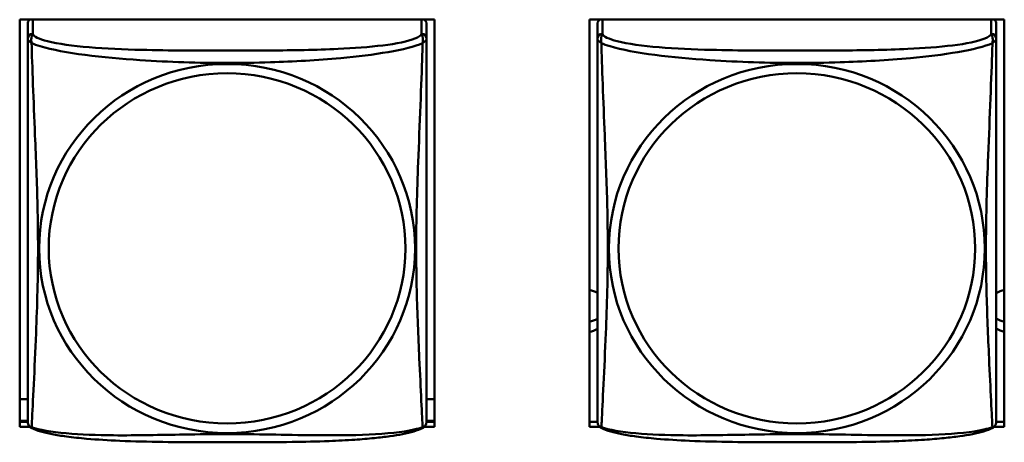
# Model space of a CAD drawing. Header units: inches. Extents: x 0.8 to 72.9, y -5.1 to 48.7.
# Tile 169 of 237: x 55.147 to 56.314, y 14.569 to 15.069. Entities that reach past the tile are written whole.
import ezdxf

# ---------------------------------------------------------------- set-up
doc = ezdxf.new("R2010")
doc.units = ezdxf.units.IN
doc.header["$MEASUREMENT"] = 0
doc.layers.add('Visible Edges(ROSSANSI)', color=7, linetype='Continuous', lineweight=50)
doc.layers.add('Visible Tangent Edges(ROSSANSI)', color=7, linetype='Continuous', lineweight=50)

msp = doc.modelspace()

# ---------------------------------------------------------------- linework, layer by layer
at = {"layer": 'Visible Edges(ROSSANSI)'}
for p, q in [((55.1471, 14.5869), (55.1471, 15.0695)), ((55.1471, 15.0695), (55.6386, 15.0695)), ((55.1566, 15.0647), (55.1566, 15.047)), ((55.6291, 15.047), (55.6291, 15.0647)), ((55.6386, 15.0695), (55.6386, 14.5869)), ((55.8221, 14.5869), (55.8221, 15.0695)), ((55.8221, 15.0695), (56.3136, 15.0695)), ((55.8316, 15.0647), (55.8316, 15.047)), ((56.3041, 15.047), (56.3041, 15.0647)), ((56.3136, 15.0695), (56.3136, 14.5869)), ((55.1566, 14.6199), (55.1471, 14.6199)), ((55.6386, 14.6199), (55.6291, 14.6199)), ((55.1566, 14.5943), (55.1471, 14.5943)), ((55.1471, 14.593), (55.1567, 14.593)), ((55.629, 14.593), (55.6386, 14.593)), ((55.6386, 14.5943), (55.6291, 14.5943)), ((55.8221, 14.593), (55.8317, 14.593)), ((56.304, 14.593), (56.3136, 14.593)), ((55.1594, 14.5869), (55.1471, 14.5869)), ((55.6386, 14.5869), (55.6263, 14.5869)), ((55.8344, 14.5869), (55.8221, 14.5869)), ((56.3136, 14.5869), (56.3013, 14.5869))]:
    msp.add_line(p, q, dxfattribs=at)
for centre, start, end in [((55.1704, 14.594), 180, 189.1496), ((55.6153, 14.594), 350.8504, 360), ((55.8454, 14.594), 180, 189.1496), ((56.2903, 14.594), 350.8504, 360)]:
    msp.add_arc(centre, 0.0138, start, end, dxfattribs=at)
for centre, major_axis, start_param, end_param in [((55.1625, 15.0647), (-0.00591, 0), 5.309116, 6.283185), ((55.6232, 15.0647), (0.00591, 0), 0, 0.974069), ((55.8375, 15.0647), (-0.00591, 0), 5.309116, 6.283185), ((56.2982, 15.0647), (0.00591, 0), 0, 0.974069), ((55.8181, 14.7244), (0.0255, 0), 1.012755, 1.414242), ((56.3181, 14.7244), (0.0255, 0), 1.749315, 2.154575), ((55.8181, 14.7364), (0.0255, 0), 4.868944, 5.27043), ((56.3181, 14.7364), (0.0255, 0), 4.12861, 4.533871), ((55.8181, 14.7244), (-0.0255, 0), 1.727351, 2.128837), ((56.3181, 14.7244), (-0.0255, 0), 0.987017, 1.392278)]:
    msp.add_ellipse(centre, major_axis=major_axis, ratio=0.981793, start_param=start_param, end_param=end_param, dxfattribs=at)
for points, knots in [([(55.1566, 15.047), (55.1566, 15.0444), (55.1566, 15.0398), (55.1566, 15.0337), (55.1566, 15.0224), (55.1566, 15.006), (55.1566, 14.9882), (55.1566, 14.9703), (55.1566, 14.9511), (55.1566, 14.932), (55.1566, 14.9048), (55.1566, 14.8776), (55.1566, 14.8509), (55.1566, 14.8342), (55.1566, 14.8175), (55.1566, 14.8009), (55.1566, 14.7677), (55.1566, 14.7345), (55.1566, 14.7023), (55.1566, 14.6621), (55.1566, 14.6217), (55.1566, 14.603), (55.1566, 14.5973), (55.1566, 14.5941), (55.1566, 14.594)], [0.325731, 0.325731, 0.325731, 0.325731, 0.404774, 0.404774, 0.404774, 0.550532, 0.550532, 0.550532, 0.69629, 0.69629, 0.69629, 0.902598, 0.902598, 0.902598, 1.03154, 1.03154, 1.03154, 1.289425, 1.289425, 1.289425, 1.610774, 1.610774, 1.610774, 1.710218, 1.710218, 1.710218, 1.710218]), ([(55.6291, 14.594), (55.6291, 14.594), (55.6291, 14.5949), (55.6291, 14.5966), (55.6291, 14.6012), (55.6291, 14.6122), (55.6291, 14.626), (55.6291, 14.6398), (55.6291, 14.6564), (55.6291, 14.6738), (55.6291, 14.6984), (55.6291, 14.7248), (55.6291, 14.7512), (55.6291, 14.7677), (55.6291, 14.7843), (55.6291, 14.8009), (55.6291, 14.8341), (55.6291, 14.8674), (55.6291, 14.9014), (55.6291, 14.9437), (55.6291, 14.9895), (55.6291, 15.0211), (55.6291, 15.0335), (55.6291, 15.0429), (55.6291, 15.047)], [0.352862, 0.352862, 0.352862, 0.352862, 0.404774, 0.404774, 0.404774, 0.550532, 0.550532, 0.550532, 0.69629, 0.69629, 0.69629, 0.902598, 0.902598, 0.902598, 1.03154, 1.03154, 1.03154, 1.289425, 1.289425, 1.289425, 1.610774, 1.610774, 1.610774, 1.73735, 1.73735, 1.73735, 1.73735]), ([(55.8316, 15.047), (55.8316, 15.0444), (55.8316, 15.0398), (55.8316, 15.0337), (55.8316, 15.0224), (55.8316, 15.006), (55.8316, 14.9882), (55.8316, 14.9703), (55.8316, 14.9511), (55.8316, 14.932), (55.8316, 14.9048), (55.8316, 14.8776), (55.8316, 14.8509), (55.8316, 14.8342), (55.8316, 14.8175), (55.8316, 14.8009), (55.8316, 14.7677), (55.8316, 14.7345), (55.8316, 14.7023), (55.8316, 14.6621), (55.8316, 14.6217), (55.8316, 14.603), (55.8316, 14.5973), (55.8316, 14.5941), (55.8316, 14.594)], [0.325731, 0.325731, 0.325731, 0.325731, 0.404774, 0.404774, 0.404774, 0.550532, 0.550532, 0.550532, 0.69629, 0.69629, 0.69629, 0.902598, 0.902598, 0.902598, 1.03154, 1.03154, 1.03154, 1.289425, 1.289425, 1.289425, 1.610774, 1.610774, 1.610774, 1.710218, 1.710218, 1.710218, 1.710218]), ([(56.3041, 14.594), (56.3041, 14.594), (56.3041, 14.5949), (56.3041, 14.5966), (56.3041, 14.6012), (56.3041, 14.6122), (56.3041, 14.626), (56.3041, 14.6398), (56.3041, 14.6564), (56.3041, 14.6738), (56.3041, 14.6984), (56.3041, 14.7248), (56.3041, 14.7512), (56.3041, 14.7677), (56.3041, 14.7843), (56.3041, 14.8009), (56.3041, 14.8341), (56.3041, 14.8674), (56.3041, 14.9014), (56.3041, 14.9437), (56.3041, 14.9895), (56.3041, 15.0211), (56.3041, 15.0335), (56.3041, 15.0429), (56.3041, 15.047)], [0.352862, 0.352862, 0.352862, 0.352862, 0.404774, 0.404774, 0.404774, 0.550532, 0.550532, 0.550532, 0.69629, 0.69629, 0.69629, 0.902598, 0.902598, 0.902598, 1.03154, 1.03154, 1.03154, 1.289425, 1.289425, 1.289425, 1.610774, 1.610774, 1.610774, 1.73735, 1.73735, 1.73735, 1.73735]), ([(55.1608, 14.5859), (55.1603, 14.5862), (55.1597, 14.5866), (55.1588, 14.5874), (55.1584, 14.5879), (55.1578, 14.5887), (55.1576, 14.5892), (55.1572, 14.59), (55.1571, 14.5904), (55.1569, 14.5912), (55.1568, 14.5915), (55.1568, 14.5918)], [0.02273771, 0.02273771, 0.02273771, 0.02273771, 0.02954865, 0.02954865, 0.03635958, 0.03635958, 0.04317052, 0.04317052, 0.04998146, 0.04998146, 0.0567924, 0.0567924, 0.0567924, 0.0567924]), ([(55.6249, 14.5859), (55.6215, 14.5841), (55.618, 14.5829), (55.61, 14.5804), (55.6055, 14.5794), (55.596, 14.5775), (55.591, 14.5767), (55.5799, 14.5751), (55.5737, 14.5744), (55.5598, 14.573), (55.552, 14.5723), (55.5342, 14.5712), (55.524, 14.5706), (55.4991, 14.5697), (55.4844, 14.5694), (55.4527, 14.5689), (55.4357, 14.5688), (55.4017, 14.5687), (55.3847, 14.5687), (55.3507, 14.5688), (55.3336, 14.5689), (55.2996, 14.5694), (55.2825, 14.5698), (55.2522, 14.5711), (55.2391, 14.5719), (55.2181, 14.5737), (55.2101, 14.5745), (55.1965, 14.5764), (55.1908, 14.5773), (55.1807, 14.5793), (55.1763, 14.5803), (55.168, 14.5827), (55.1643, 14.5841), (55.1608, 14.5859)], [-1.678204, -1.678204, -1.678204, -1.678204, -1.629815, -1.629815, -1.580861, -1.580861, -1.532583, -1.532583, -1.479316, -1.479316, -1.416961, -1.416961, -1.337799, -1.337799, -1.226353, -1.226353, -1.09702, -1.09702, -0.967687, -0.967687, -0.838354, -0.838354, -0.709022, -0.709022, -0.60577, -0.60577, -0.53827, -0.53827, -0.483941, -0.483941, -0.435529, -0.435529, -0.384876, -0.384876, -0.384876, -0.384876]), ([(55.6249, 14.5859), (55.6254, 14.5862), (55.6259, 14.5866), (55.6268, 14.5874), (55.6272, 14.5879), (55.6278, 14.5887), (55.6281, 14.5892), (55.6284, 14.59), (55.6286, 14.5904), (55.6288, 14.5912), (55.6288, 14.5915), (55.6289, 14.5918)], [0.02273771, 0.02273771, 0.02273771, 0.02273771, 0.02954865, 0.02954865, 0.03635958, 0.03635958, 0.04317052, 0.04317052, 0.04998146, 0.04998146, 0.0567924, 0.0567924, 0.0567924, 0.0567924]), ([(55.8358, 14.5859), (55.8353, 14.5862), (55.8347, 14.5866), (55.8338, 14.5874), (55.8334, 14.5879), (55.8328, 14.5887), (55.8326, 14.5892), (55.8322, 14.59), (55.8321, 14.5904), (55.8319, 14.5912), (55.8318, 14.5915), (55.8318, 14.5918)], [0.02273771, 0.02273771, 0.02273771, 0.02273771, 0.02954865, 0.02954865, 0.03635958, 0.03635958, 0.04317052, 0.04317052, 0.04998146, 0.04998146, 0.0567924, 0.0567924, 0.0567924, 0.0567924]), ([(56.2999, 14.5859), (56.2965, 14.5841), (56.293, 14.5829), (56.285, 14.5804), (56.2805, 14.5794), (56.271, 14.5775), (56.266, 14.5767), (56.2549, 14.5751), (56.2487, 14.5744), (56.2348, 14.573), (56.227, 14.5723), (56.2092, 14.5712), (56.199, 14.5706), (56.1741, 14.5697), (56.1594, 14.5694), (56.1277, 14.5689), (56.1107, 14.5688), (56.0767, 14.5687), (56.0597, 14.5687), (56.0257, 14.5688), (56.0086, 14.5689), (55.9746, 14.5694), (55.9575, 14.5698), (55.9272, 14.5711), (55.9141, 14.5719), (55.8931, 14.5737), (55.8851, 14.5745), (55.8715, 14.5764), (55.8658, 14.5773), (55.8557, 14.5793), (55.8513, 14.5803), (55.843, 14.5827), (55.8393, 14.5841), (55.8358, 14.5859)], [-1.678204, -1.678204, -1.678204, -1.678204, -1.629815, -1.629815, -1.580861, -1.580861, -1.532583, -1.532583, -1.479316, -1.479316, -1.416961, -1.416961, -1.337799, -1.337799, -1.226353, -1.226353, -1.09702, -1.09702, -0.967687, -0.967687, -0.838354, -0.838354, -0.709022, -0.709022, -0.60577, -0.60577, -0.53827, -0.53827, -0.483941, -0.483941, -0.435529, -0.435529, -0.384876, -0.384876, -0.384876, -0.384876]), ([(56.2999, 14.5859), (56.3004, 14.5862), (56.3009, 14.5866), (56.3018, 14.5874), (56.3022, 14.5879), (56.3028, 14.5887), (56.3031, 14.5892), (56.3034, 14.59), (56.3036, 14.5904), (56.3038, 14.5912), (56.3038, 14.5915), (56.3039, 14.5918)], [0.02273771, 0.02273771, 0.02273771, 0.02273771, 0.02954865, 0.02954865, 0.03635958, 0.03635958, 0.04317052, 0.04317052, 0.04998146, 0.04998146, 0.0567924, 0.0567924, 0.0567924, 0.0567924])]:
    msp.add_open_spline(points, degree=3, knots=knots, dxfattribs=at)
at = {"layer": 'Visible Tangent Edges(ROSSANSI)'}
for p, q in [((55.1625, 15.0528), (55.1625, 15.0695)), ((55.6232, 15.0695), (55.6232, 15.0528)), ((55.8375, 15.0528), (55.8375, 15.0695)), ((56.2982, 15.0695), (56.2982, 15.0528))]:
    msp.add_line(p, q, dxfattribs=at)
for centre, major_axis, start_param, end_param in [((55.1625, 15.047), (-0.00591, 0), 4.712389, 6.283185), ((55.6232, 15.047), (0.00591, 0), 0, 1.570796), ((55.8375, 15.047), (-0.00591, 0), 4.712389, 6.283185), ((56.2982, 15.047), (0.00591, 0), 0, 1.570796)]:
    msp.add_ellipse(centre, major_axis=major_axis, ratio=0.981793, start_param=start_param, end_param=end_param, dxfattribs=at)
for centre, major_axis in [((55.3928, 14.7983), (-0.2227, 0)), ((56.0678, 14.7983), (-0.2227, 0)), ((55.3928, 14.7985), (-0.2113, 0)), ((56.0678, 14.7985), (-0.2113, 0))]:
    msp.add_ellipse(centre, major_axis=major_axis, ratio=0.981793, dxfattribs=at)
for points, knots in [([(55.1612, 15.0417), (55.1609, 15.0428), (55.1608, 15.0439), (55.1608, 15.0458), (55.1608, 15.0467), (55.161, 15.048), (55.1611, 15.0485), (55.1612, 15.0491), (55.1613, 15.0493), (55.1615, 15.0498), (55.1616, 15.0501), (55.1618, 15.0508), (55.162, 15.0512), (55.1623, 15.052), (55.1624, 15.0524), (55.1625, 15.0528)], [-0.00026741, -0.00026741, -0.00026741, -0.00026741, 0.01456352, 0.01456352, 0.03151317, 0.03151317, 0.04210669, 0.04210669, 0.04740346, 0.04740346, 0.05587828, 0.05587828, 0.06943799, 0.06943799, 0.0844808, 0.0844808, 0.0844808, 0.0844808]), ([(55.6232, 15.0528), (55.6226, 15.0508), (55.6198, 15.0488), (55.6154, 15.047), (55.6073, 15.0437), (55.5934, 15.041), (55.5773, 15.039), (55.5611, 15.037), (55.5429, 15.0357), (55.5243, 15.0348), (55.498, 15.0336), (55.4707, 15.0332), (55.4436, 15.033), (55.4267, 15.0329), (55.4098, 15.0328), (55.3928, 15.0328), (55.359, 15.0328), (55.3251, 15.0329), (55.2914, 15.0337), (55.2494, 15.0348), (55.2055, 15.0375), (55.1799, 15.044), (55.1699, 15.0465), (55.1635, 15.0496), (55.1625, 15.0528)], [0.325731, 0.325731, 0.325731, 0.325731, 0.404774, 0.404774, 0.404774, 0.550532, 0.550532, 0.550532, 0.69629, 0.69629, 0.69629, 0.902598, 0.902598, 0.902598, 1.03154, 1.03154, 1.03154, 1.289425, 1.289425, 1.289425, 1.610774, 1.610774, 1.610774, 1.73735, 1.73735, 1.73735, 1.73735]), ([(55.6232, 15.0528), (55.6232, 15.0524), (55.6234, 15.052), (55.6237, 15.0512), (55.6238, 15.0508), (55.6241, 15.0501), (55.6242, 15.0498), (55.6244, 15.0493), (55.6244, 15.0491), (55.6246, 15.0485), (55.6247, 15.048), (55.6249, 15.0467), (55.6249, 15.0458), (55.6248, 15.0439), (55.6247, 15.0428), (55.6245, 15.0417)], [-0.0844808, -0.0844808, -0.0844808, -0.0844808, -0.06943799, -0.06943799, -0.05587828, -0.05587828, -0.04740346, -0.04740346, -0.04210669, -0.04210669, -0.03151317, -0.03151317, -0.01456352, -0.01456352, 0.00026741, 0.00026741, 0.00026741, 0.00026741]), ([(55.8362, 15.0417), (55.8359, 15.0428), (55.8358, 15.0439), (55.8358, 15.0458), (55.8358, 15.0467), (55.836, 15.048), (55.8361, 15.0485), (55.8362, 15.0491), (55.8363, 15.0493), (55.8365, 15.0498), (55.8366, 15.0501), (55.8368, 15.0508), (55.837, 15.0512), (55.8373, 15.052), (55.8374, 15.0524), (55.8375, 15.0528)], [-0.00026741, -0.00026741, -0.00026741, -0.00026741, 0.01456352, 0.01456352, 0.03151317, 0.03151317, 0.04210669, 0.04210669, 0.04740346, 0.04740346, 0.05587828, 0.05587828, 0.06943799, 0.06943799, 0.0844808, 0.0844808, 0.0844808, 0.0844808]), ([(56.2982, 15.0528), (56.2976, 15.0508), (56.2948, 15.0488), (56.2904, 15.047), (56.2823, 15.0437), (56.2684, 15.041), (56.2523, 15.039), (56.2361, 15.037), (56.2179, 15.0357), (56.1993, 15.0348), (56.173, 15.0336), (56.1457, 15.0332), (56.1186, 15.033), (56.1017, 15.0329), (56.0848, 15.0328), (56.0678, 15.0328), (56.034, 15.0328), (56.0001, 15.0329), (55.9664, 15.0337), (55.9244, 15.0348), (55.8805, 15.0375), (55.8549, 15.044), (55.8449, 15.0465), (55.8385, 15.0496), (55.8375, 15.0528)], [0.325731, 0.325731, 0.325731, 0.325731, 0.404774, 0.404774, 0.404774, 0.550532, 0.550532, 0.550532, 0.69629, 0.69629, 0.69629, 0.902598, 0.902598, 0.902598, 1.03154, 1.03154, 1.03154, 1.289425, 1.289425, 1.289425, 1.610774, 1.610774, 1.610774, 1.73735, 1.73735, 1.73735, 1.73735]), ([(56.2982, 15.0528), (56.2982, 15.0524), (56.2984, 15.052), (56.2987, 15.0512), (56.2988, 15.0508), (56.2991, 15.0501), (56.2992, 15.0498), (56.2994, 15.0493), (56.2994, 15.0491), (56.2996, 15.0485), (56.2997, 15.048), (56.2999, 15.0467), (56.2999, 15.0458), (56.2998, 15.0439), (56.2997, 15.0428), (56.2995, 15.0417)], [-0.0844808, -0.0844808, -0.0844808, -0.0844808, -0.06943799, -0.06943799, -0.05587828, -0.05587828, -0.04740346, -0.04740346, -0.04210669, -0.04210669, -0.03151317, -0.03151317, -0.01456352, -0.01456352, 0.00026741, 0.00026741, 0.00026741, 0.00026741]), ([(55.1566, 15.047), (55.1566, 15.0467), (55.1566, 15.0464), (55.1567, 15.046), (55.1567, 15.0458), (55.1569, 15.0455), (55.1569, 15.0454), (55.1571, 15.0452), (55.1571, 15.0451), (55.1574, 15.0449), (55.1575, 15.0447), (55.1581, 15.0441), (55.1586, 15.0437), (55.1598, 15.0428), (55.1604, 15.0423), (55.1612, 15.0417)], [-0.0844808, -0.0844808, -0.0844808, -0.0844808, -0.06943799, -0.06943799, -0.05587828, -0.05587828, -0.04740346, -0.04740346, -0.04210669, -0.04210669, -0.03151317, -0.03151317, -0.01456352, -0.01456352, 0.00026741, 0.00026741, 0.00026741, 0.00026741]), ([(55.1612, 14.5868), (55.1613, 14.5884), (55.1614, 14.5907), (55.1616, 14.5935), (55.1626, 14.6134), (55.1648, 14.6565), (55.1665, 14.698), (55.1678, 14.7313), (55.1688, 14.7648), (55.1688, 14.7983), (55.1688, 14.815), (55.1686, 14.8318), (55.1682, 14.8488), (55.1675, 14.876), (55.1664, 14.9041), (55.1652, 14.9326), (55.1644, 14.9528), (55.1635, 14.9733), (55.1628, 14.9925), (55.1621, 15.0116), (55.1615, 15.0294), (55.1612, 15.0417)], [-1.657319, -1.657319, -1.657319, -1.657319, -1.610774, -1.610774, -1.610774, -1.289425, -1.289425, -1.289425, -1.03154, -1.03154, -1.03154, -0.902598, -0.902598, -0.902598, -0.69629, -0.69629, -0.69629, -0.550532, -0.550532, -0.550532, -0.405761, -0.405761, -0.405761, -0.405761]), ([(55.1612, 15.0417), (55.164, 15.0404), (55.1675, 15.0391), (55.1715, 15.0379), (55.1991, 15.0296), (55.2461, 15.0245), (55.2896, 15.0216), (55.3246, 15.0192), (55.3588, 15.0182), (55.3928, 15.0182), (55.4099, 15.0182), (55.4269, 15.0185), (55.4441, 15.019), (55.4716, 15.0199), (55.4997, 15.0215), (55.5274, 15.024), (55.5469, 15.0258), (55.5663, 15.0281), (55.5836, 15.0311), (55.6007, 15.034), (55.6157, 15.0377), (55.6245, 15.0417)], [-1.657319, -1.657319, -1.657319, -1.657319, -1.610774, -1.610774, -1.610774, -1.289425, -1.289425, -1.289425, -1.03154, -1.03154, -1.03154, -0.902598, -0.902598, -0.902598, -0.69629, -0.69629, -0.69629, -0.550532, -0.550532, -0.550532, -0.405761, -0.405761, -0.405761, -0.405761]), ([(55.6245, 15.0417), (55.6244, 15.0377), (55.6243, 15.0332), (55.6241, 15.0282), (55.623, 14.9938), (55.6209, 14.9446), (55.6192, 14.9006), (55.6178, 14.8654), (55.6168, 14.8318), (55.6168, 14.7983), (55.6168, 14.7816), (55.6171, 14.7649), (55.6175, 14.7481), (55.6182, 14.7214), (55.6193, 14.6942), (55.6205, 14.6684), (55.6213, 14.6502), (55.6222, 14.6327), (55.6229, 14.618), (55.6236, 14.6034), (55.6242, 14.5918), (55.6245, 14.5868)], [-1.657319, -1.657319, -1.657319, -1.657319, -1.610774, -1.610774, -1.610774, -1.289425, -1.289425, -1.289425, -1.03154, -1.03154, -1.03154, -0.902598, -0.902598, -0.902598, -0.69629, -0.69629, -0.69629, -0.550532, -0.550532, -0.550532, -0.405761, -0.405761, -0.405761, -0.405761]), ([(55.6245, 15.0417), (55.6253, 15.0423), (55.6259, 15.0428), (55.6271, 15.0437), (55.6275, 15.0441), (55.6281, 15.0447), (55.6283, 15.0449), (55.6285, 15.0451), (55.6286, 15.0452), (55.6287, 15.0454), (55.6288, 15.0455), (55.629, 15.0458), (55.629, 15.046), (55.6291, 15.0464), (55.6291, 15.0467), (55.6291, 15.047)], [-0.00026741, -0.00026741, -0.00026741, -0.00026741, 0.01456352, 0.01456352, 0.03151317, 0.03151317, 0.04210669, 0.04210669, 0.04740346, 0.04740346, 0.05587828, 0.05587828, 0.06943799, 0.06943799, 0.0844808, 0.0844808, 0.0844808, 0.0844808]), ([(55.8316, 15.047), (55.8316, 15.0467), (55.8316, 15.0464), (55.8317, 15.046), (55.8317, 15.0458), (55.8319, 15.0455), (55.8319, 15.0454), (55.8321, 15.0452), (55.8321, 15.0451), (55.8324, 15.0449), (55.8325, 15.0447), (55.8331, 15.0441), (55.8336, 15.0437), (55.8348, 15.0428), (55.8354, 15.0423), (55.8362, 15.0417)], [-0.0844808, -0.0844808, -0.0844808, -0.0844808, -0.06943799, -0.06943799, -0.05587828, -0.05587828, -0.04740346, -0.04740346, -0.04210669, -0.04210669, -0.03151317, -0.03151317, -0.01456352, -0.01456352, 0.00026741, 0.00026741, 0.00026741, 0.00026741]), ([(55.8362, 14.5868), (55.8363, 14.5884), (55.8364, 14.5907), (55.8366, 14.5935), (55.8376, 14.6134), (55.8398, 14.6565), (55.8415, 14.698), (55.8428, 14.7313), (55.8438, 14.7648), (55.8438, 14.7983), (55.8438, 14.815), (55.8436, 14.8318), (55.8432, 14.8488), (55.8425, 14.876), (55.8414, 14.9041), (55.8402, 14.9326), (55.8394, 14.9528), (55.8385, 14.9733), (55.8378, 14.9925), (55.8371, 15.0116), (55.8365, 15.0294), (55.8362, 15.0417)], [-1.657319, -1.657319, -1.657319, -1.657319, -1.610774, -1.610774, -1.610774, -1.289425, -1.289425, -1.289425, -1.03154, -1.03154, -1.03154, -0.902598, -0.902598, -0.902598, -0.69629, -0.69629, -0.69629, -0.550532, -0.550532, -0.550532, -0.405761, -0.405761, -0.405761, -0.405761]), ([(55.8362, 15.0417), (55.839, 15.0404), (55.8425, 15.0391), (55.8465, 15.0379), (55.8741, 15.0296), (55.9211, 15.0245), (55.9646, 15.0216), (55.9996, 15.0192), (56.0338, 15.0182), (56.0678, 15.0182), (56.0849, 15.0182), (56.1019, 15.0185), (56.1191, 15.019), (56.1466, 15.0199), (56.1747, 15.0215), (56.2024, 15.024), (56.2219, 15.0258), (56.2413, 15.0281), (56.2586, 15.0311), (56.2757, 15.034), (56.2907, 15.0377), (56.2995, 15.0417)], [-1.657319, -1.657319, -1.657319, -1.657319, -1.610774, -1.610774, -1.610774, -1.289425, -1.289425, -1.289425, -1.03154, -1.03154, -1.03154, -0.902598, -0.902598, -0.902598, -0.69629, -0.69629, -0.69629, -0.550532, -0.550532, -0.550532, -0.405761, -0.405761, -0.405761, -0.405761]), ([(56.2995, 15.0417), (56.2994, 15.0377), (56.2993, 15.0332), (56.2991, 15.0282), (56.298, 14.9938), (56.2959, 14.9446), (56.2942, 14.9006), (56.2928, 14.8654), (56.2918, 14.8318), (56.2918, 14.7983), (56.2918, 14.7816), (56.2921, 14.7649), (56.2925, 14.7481), (56.2932, 14.7214), (56.2943, 14.6942), (56.2955, 14.6684), (56.2963, 14.6502), (56.2972, 14.6327), (56.2979, 14.618), (56.2986, 14.6034), (56.2992, 14.5918), (56.2995, 14.5868)], [-1.657319, -1.657319, -1.657319, -1.657319, -1.610774, -1.610774, -1.610774, -1.289425, -1.289425, -1.289425, -1.03154, -1.03154, -1.03154, -0.902598, -0.902598, -0.902598, -0.69629, -0.69629, -0.69629, -0.550532, -0.550532, -0.550532, -0.405761, -0.405761, -0.405761, -0.405761]), ([(56.2995, 15.0417), (56.3003, 15.0423), (56.3009, 15.0428), (56.3021, 15.0437), (56.3025, 15.0441), (56.3031, 15.0447), (56.3033, 15.0449), (56.3035, 15.0451), (56.3036, 15.0452), (56.3037, 15.0454), (56.3038, 15.0455), (56.304, 15.0458), (56.304, 15.046), (56.3041, 15.0464), (56.3041, 15.0467), (56.3041, 15.047)], [-0.00026741, -0.00026741, -0.00026741, -0.00026741, 0.01456352, 0.01456352, 0.03151317, 0.03151317, 0.04210669, 0.04210669, 0.04740346, 0.04740346, 0.05587828, 0.05587828, 0.06943799, 0.06943799, 0.0844808, 0.0844808, 0.0844808, 0.0844808]), ([(55.1612, 14.5868), (55.1604, 14.5869), (55.1598, 14.5872), (55.1586, 14.588), (55.1581, 14.5885), (55.1575, 14.5894), (55.1574, 14.5898), (55.1571, 14.5904), (55.1571, 14.5906), (55.1569, 14.5911), (55.1569, 14.5914), (55.1568, 14.5918), (55.1568, 14.5918), (55.1568, 14.5918)], [-0.00026741, -0.00026741, -0.00026741, -0.00026741, 0.01456352, 0.01456352, 0.03151317, 0.03151317, 0.04210669, 0.04210669, 0.04740346, 0.04740346, 0.05587828, 0.05587828, 0.0567924, 0.0567924, 0.0567924, 0.0567924]), ([(55.1608, 14.5859), (55.1608, 14.5859), (55.1608, 14.586), (55.1608, 14.5862), (55.1609, 14.5864), (55.1612, 14.5868)], [-0.02273771, -0.02273771, -0.02273771, -0.02273771, -0.01456352, -0.01456352, 0.00026741, 0.00026741, 0.00026741, 0.00026741]), ([(55.6245, 14.5868), (55.6217, 14.5857), (55.6182, 14.5847), (55.6142, 14.5838), (55.5866, 14.5776), (55.5395, 14.5766), (55.496, 14.5771), (55.4611, 14.5775), (55.4269, 14.5784), (55.3928, 14.5784), (55.3758, 14.5784), (55.3588, 14.5782), (55.3416, 14.5779), (55.3141, 14.5775), (55.286, 14.5768), (55.2583, 14.577), (55.2387, 14.5772), (55.2194, 14.5779), (55.2021, 14.5794), (55.1849, 14.5809), (55.17, 14.5834), (55.1612, 14.5868)], [-1.657319, -1.657319, -1.657319, -1.657319, -1.610774, -1.610774, -1.610774, -1.289425, -1.289425, -1.289425, -1.03154, -1.03154, -1.03154, -0.902598, -0.902598, -0.902598, -0.69629, -0.69629, -0.69629, -0.550532, -0.550532, -0.550532, -0.405761, -0.405761, -0.405761, -0.405761]), ([(55.6289, 14.5918), (55.6289, 14.5918), (55.6289, 14.5918), (55.6288, 14.5914), (55.6287, 14.5911), (55.6286, 14.5906), (55.6285, 14.5904), (55.6283, 14.5898), (55.6281, 14.5894), (55.6275, 14.5885), (55.6271, 14.588), (55.6259, 14.5872), (55.6253, 14.5869), (55.6245, 14.5868)], [-0.0567924, -0.0567924, -0.0567924, -0.0567924, -0.05587828, -0.05587828, -0.04740346, -0.04740346, -0.04210669, -0.04210669, -0.03151317, -0.03151317, -0.01456352, -0.01456352, 0.00026741, 0.00026741, 0.00026741, 0.00026741]), ([(55.6245, 14.5868), (55.6247, 14.5864), (55.6248, 14.5862), (55.6249, 14.586), (55.6249, 14.5859), (55.6249, 14.5859)], [-0.00026741, -0.00026741, -0.00026741, -0.00026741, 0.01456352, 0.01456352, 0.02273771, 0.02273771, 0.02273771, 0.02273771]), ([(55.8362, 14.5868), (55.8354, 14.5869), (55.8348, 14.5872), (55.8336, 14.588), (55.8331, 14.5885), (55.8325, 14.5894), (55.8324, 14.5898), (55.8321, 14.5904), (55.8321, 14.5906), (55.8319, 14.5911), (55.8319, 14.5914), (55.8318, 14.5918), (55.8318, 14.5918), (55.8318, 14.5918)], [-0.00026741, -0.00026741, -0.00026741, -0.00026741, 0.01456352, 0.01456352, 0.03151317, 0.03151317, 0.04210669, 0.04210669, 0.04740346, 0.04740346, 0.05587828, 0.05587828, 0.0567924, 0.0567924, 0.0567924, 0.0567924]), ([(55.8358, 14.5859), (55.8358, 14.5859), (55.8358, 14.586), (55.8358, 14.5862), (55.8359, 14.5864), (55.8362, 14.5868)], [-0.02273771, -0.02273771, -0.02273771, -0.02273771, -0.01456352, -0.01456352, 0.00026741, 0.00026741, 0.00026741, 0.00026741]), ([(56.2995, 14.5868), (56.2967, 14.5857), (56.2932, 14.5847), (56.2892, 14.5838), (56.2616, 14.5776), (56.2145, 14.5766), (56.171, 14.5771), (56.1361, 14.5775), (56.1019, 14.5784), (56.0678, 14.5784), (56.0508, 14.5784), (56.0338, 14.5782), (56.0166, 14.5779), (55.9891, 14.5775), (55.961, 14.5768), (55.9333, 14.577), (55.9137, 14.5772), (55.8944, 14.5779), (55.8771, 14.5794), (55.8599, 14.5809), (55.845, 14.5834), (55.8362, 14.5868)], [-1.657319, -1.657319, -1.657319, -1.657319, -1.610774, -1.610774, -1.610774, -1.289425, -1.289425, -1.289425, -1.03154, -1.03154, -1.03154, -0.902598, -0.902598, -0.902598, -0.69629, -0.69629, -0.69629, -0.550532, -0.550532, -0.550532, -0.405761, -0.405761, -0.405761, -0.405761]), ([(56.3039, 14.5918), (56.3039, 14.5918), (56.3039, 14.5918), (56.3038, 14.5914), (56.3037, 14.5911), (56.3036, 14.5906), (56.3035, 14.5904), (56.3033, 14.5898), (56.3031, 14.5894), (56.3025, 14.5885), (56.3021, 14.588), (56.3009, 14.5872), (56.3003, 14.5869), (56.2995, 14.5868)], [-0.0567924, -0.0567924, -0.0567924, -0.0567924, -0.05587828, -0.05587828, -0.04740346, -0.04740346, -0.04210669, -0.04210669, -0.03151317, -0.03151317, -0.01456352, -0.01456352, 0.00026741, 0.00026741, 0.00026741, 0.00026741]), ([(56.2995, 14.5868), (56.2997, 14.5864), (56.2998, 14.5862), (56.2999, 14.586), (56.2999, 14.5859), (56.2999, 14.5859)], [-0.00026741, -0.00026741, -0.00026741, -0.00026741, 0.01456352, 0.01456352, 0.02273771, 0.02273771, 0.02273771, 0.02273771])]:
    msp.add_open_spline(points, degree=3, knots=knots, dxfattribs=at)

doc.saveas('drawing.dxf')
